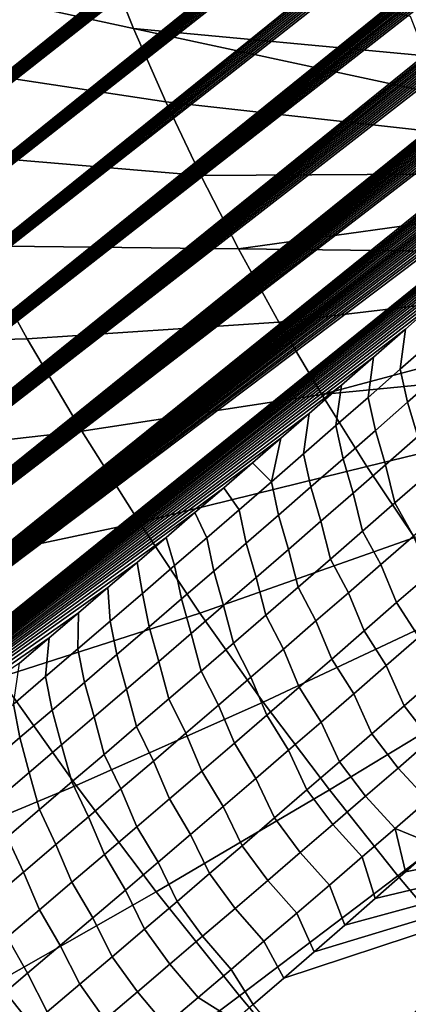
# Model space of a CAD drawing. Header units: metres. Extents: x -82 to 82, y -314 to 27.
# Tile 50 of 256: x -71.94 to -70.41, y -47.31 to -43.43. Entities that reach past the tile are written whole.
import ezdxf

# ---------------------------------------------------------------- set-up
doc = ezdxf.new("R2010")
doc.units = ezdxf.units.M
doc.layers.add('solid_K_24_41_04_000C07', color=7, linetype='CONTINUOUS')

msp = doc.modelspace()

# ---------------------------------------------------------------- linework, layer by layer
at = {"layer": 'solid_K_24_41_04_000C07'}
for points in [[(-75.893143, -43.290119, 51.243206), (-55.109657, -27.195808, 33.584663), (-55.16592, -27.310753, 33.613297), (-75.632614, -43.815784, 50.846485)], [(-75.632614, -43.815784, 50.846485), (-55.16592, -27.310753, 33.613297), (-55.224144, -27.427517, 33.643147)], [(-75.632614, -43.815784, 50.846485), (-55.224144, -27.427517, 33.643147), (-55.284382, -27.546135, 33.674252)], [(-75.632614, -43.815784, 50.846485), (-55.284382, -27.546135, 33.674252), (-55.346745, -27.666685, 33.706699)], [(-75.632614, -43.815784, 50.846485), (-55.346745, -27.666685, 33.706699), (-55.411343, -27.789242, 33.740585)], [(-75.632614, -43.815784, 50.846485), (-55.411343, -27.789242, 33.740585), (-55.478294, -27.913883, 33.776005), (-75.503113, -44.072865, 50.635338)], [(-75.503113, -44.072865, 50.635338), (-55.478294, -27.913883, 33.776005), (-55.547565, -28.040583, 33.81292)], [(-75.503113, -44.072865, 50.635338), (-55.547565, -28.040583, 33.81292), (-55.618996, -28.16922, 33.851189)], [(-75.503113, -44.072865, 50.635338), (-55.618996, -28.16922, 33.851189), (-55.692703, -28.299877, 33.890903)], [(-75.503113, -44.072865, 50.635338), (-55.692703, -28.299877, 33.890903), (-55.768814, -28.432638, 33.932178)], [(-75.503113, -44.072865, 50.635338), (-55.768814, -28.432638, 33.932178), (-55.847458, -28.567589, 33.975117), (-75.374222, -44.325943, 50.415726)], [(-75.374222, -44.325943, 50.415726), (-55.847458, -28.567589, 33.975117), (-55.928753, -28.704811, 34.019817)], [(-75.374222, -44.325943, 50.415726), (-55.928753, -28.704811, 34.019817), (-56.012508, -28.844164, 34.066105)], [(-75.374222, -44.325943, 50.415726), (-56.012508, -28.844164, 34.066105), (-56.098701, -28.985628, 34.113956)], [(-75.374222, -44.325943, 50.415726), (-56.098701, -28.985628, 34.113956), (-56.187477, -29.129301, 34.163494)], [(-75.374222, -44.325943, 50.415726), (-56.187477, -29.129301, 34.163494), (-56.278973, -29.275278, 34.214832), (-75.245842, -44.574982, 50.187469)], [(-75.245842, -44.574982, 50.187469), (-56.278973, -29.275278, 34.214832), (-56.373337, -29.423656, 34.268101)], [(-75.245842, -44.574982, 50.187469), (-56.373337, -29.423656, 34.268101), (-56.470627, -29.574472, 34.323338)], [(-75.245842, -44.574982, 50.187469), (-56.470627, -29.574472, 34.323338), (-56.570572, -29.727537, 34.380306)], [(-75.245842, -44.574982, 50.187469), (-56.570572, -29.727537, 34.380306), (-56.638729, -29.830862, 34.419289)], [(-75.245842, -44.574982, 50.187469), (-56.638729, -29.830862, 34.419289), (-56.70816, -29.935249, 34.459122), (-75.118034, -44.81987, 49.950577)], [(-75.118034, -44.81987, 49.950577), (-56.70816, -29.935249, 34.459122), (-56.778919, -30.04073, 34.499844)], [(-75.118034, -44.81987, 49.950577), (-56.778919, -30.04073, 34.499844), (-56.851051, -30.147335, 34.541504)], [(-75.118034, -44.81987, 49.950577), (-56.851051, -30.147335, 34.541504), (-56.924603, -30.2551, 34.584133)], [(-75.118034, -44.81987, 49.950577), (-56.924603, -30.2551, 34.584133), (-56.999622, -30.364054, 34.627781)], [(-75.118034, -44.81987, 49.950577), (-56.999622, -30.364054, 34.627781), (-57.07605, -30.474155, 34.672386)], [(-75.118034, -44.81987, 49.950577), (-57.07605, -30.474155, 34.672386), (-57.153763, -30.58532, 34.717842)], [(-75.118034, -44.81987, 49.950577), (-57.153763, -30.58532, 34.717842), (-57.232819, -30.697586, 34.764194)], [(-75.118034, -44.81987, 49.950577), (-57.232819, -30.697586, 34.764194), (-57.313271, -30.810986, 34.811497), (-74.990837, -45.060482, 49.705032)], [(-74.990837, -45.060482, 49.705032), (-57.313271, -30.810986, 34.811497), (-57.395172, -30.925554, 34.859791)], [(-74.990837, -45.060482, 49.705032), (-57.395172, -30.925554, 34.859791), (-57.47858, -31.041328, 34.909126)], [(-74.990837, -45.060482, 49.705032), (-57.47858, -31.041328, 34.909126), (-57.563549, -31.158344, 34.959557)], [(-74.990837, -45.060482, 49.705032), (-57.563549, -31.158344, 34.959557), (-57.650135, -31.276636, 35.011124)], [(-74.990837, -45.060482, 49.705032), (-57.650135, -31.276636, 35.011124), (-57.738358, -31.396215, 35.06385)], [(-74.990837, -45.060482, 49.705032), (-57.738358, -31.396215, 35.06385), (-57.828033, -31.516966, 35.117569)], [(-74.990837, -45.060482, 49.705032), (-57.828033, -31.516966, 35.117569), (-57.919174, -31.638889, 35.172283), (-74.864143, -45.296734, 49.450634)], [(-74.864143, -45.296734, 49.450634), (-57.919174, -31.638889, 35.172283), (-58.011841, -31.762028, 35.22805)], [(-74.864143, -45.296734, 49.450634), (-58.011841, -31.762028, 35.22805), (-58.106098, -31.886419, 35.284935)], [(-74.864143, -45.296734, 49.450634), (-58.106098, -31.886419, 35.284935), (-58.202007, -32.0121, 35.342987)], [(-74.864143, -45.296734, 49.450634), (-58.202007, -32.0121, 35.342987), (-58.299637, -32.139111, 35.402267)], [(-74.864143, -45.296734, 49.450634), (-58.299637, -32.139111, 35.402267), (-58.399044, -32.267494, 35.462833)], [(-74.864143, -45.296734, 49.450634), (-58.399044, -32.267494, 35.462833), (-58.50029, -32.397282, 35.524742), (-74.738106, -45.528488, 49.187496)], [(-74.738106, -45.528488, 49.187496), (-58.50029, -32.397282, 35.524742), (-58.603256, -32.528404, 35.587872)], [(-74.738106, -45.528488, 49.187496), (-58.603256, -32.528404, 35.587872), (-58.707821, -32.660782, 35.652119)], [(-74.738106, -45.528488, 49.187496), (-58.707821, -32.660782, 35.652119), (-58.81406, -32.794456, 35.717545)], [(-74.738106, -45.528488, 49.187496), (-58.81406, -32.794456, 35.717545), (-58.922039, -32.929474, 35.784222)], [(-74.738106, -45.528488, 49.187496), (-58.922039, -32.929474, 35.784222), (-59.031841, -33.06588, 35.852215)], [(-74.738106, -45.528488, 49.187496), (-59.031841, -33.06588, 35.852215), (-59.143532, -33.203712, 35.921597)], [(-74.738106, -45.528488, 49.187496), (-59.143532, -33.203712, 35.921597), (-59.257183, -33.343018, 35.992435), (-74.612633, -45.755608, 48.915447)], [(-74.612633, -45.755608, 48.915447), (-59.257183, -33.343018, 35.992435), (-59.343754, -33.448486, 36.046558)], [(-74.612633, -45.755608, 48.915447), (-59.343754, -33.448486, 36.046558), (-59.431499, -33.554829, 36.101566)], [(-74.612633, -45.755608, 48.915447), (-59.431499, -33.554829, 36.101566), (-59.520309, -33.661976, 36.157356)], [(-74.612633, -45.755608, 48.915447), (-59.520309, -33.661976, 36.157356), (-59.610115, -33.769886, 36.213856)], [(-74.612633, -45.755608, 48.915447), (-59.610115, -33.769886, 36.213856), (-59.700947, -33.878578, 36.271103)], [(-74.612633, -45.755608, 48.915447), (-59.700947, -33.878578, 36.271103), (-59.792847, -33.988075, 36.329128)], [(-74.612633, -45.755608, 48.915447), (-59.792847, -33.988075, 36.329128), (-59.885849, -34.0984, 36.387974)], [(-74.612633, -45.755608, 48.915447), (-59.885849, -34.0984, 36.387974), (-59.979988, -34.209564, 36.447666)], [(-74.612633, -45.755608, 48.915447), (-59.979988, -34.209564, 36.447666), (-60.075298, -34.321594, 36.508244)], [(-74.612633, -45.755608, 48.915447), (-60.075298, -34.321594, 36.508244), (-60.171818, -34.434509, 36.569744), (-74.487724, -45.977966, 48.634403)], [(-74.487724, -45.977966, 48.634403), (-60.171818, -34.434509, 36.569744), (-60.269581, -34.548328, 36.632198)], [(-74.487724, -45.977966, 48.634403), (-60.269581, -34.548328, 36.632198), (-60.368626, -34.663071, 36.695644)], [(-74.487724, -45.977966, 48.634403), (-60.368626, -34.663071, 36.695644), (-60.468983, -34.778759, 36.760113)], [(-74.487724, -45.977966, 48.634403), (-60.468983, -34.778759, 36.760113), (-60.570595, -34.895359, 36.82555)], [(-74.487724, -45.977966, 48.634403), (-60.570595, -34.895359, 36.82555), (-60.673309, -35.012787, 36.8918)], [(-74.487724, -45.977966, 48.634403), (-60.673309, -35.012787, 36.8918), (-60.777168, -35.131069, 36.958904)], [(-74.487724, -45.977966, 48.634403), (-60.777168, -35.131069, 36.958904), (-60.88221, -35.250217, 37.026909)], [(-74.487724, -45.977966, 48.634403), (-60.88221, -35.250217, 37.026909), (-60.98848, -35.370262, 37.095852)], [(-74.487724, -45.977966, 48.634403), (-60.98848, -35.370262, 37.095852), (-61.096012, -35.491222, 37.165775), (-74.363487, -46.195412, 48.344429)], [(-74.363487, -46.195412, 48.344429), (-61.096012, -35.491222, 37.165775), (-61.204861, -35.613121, 37.236725)], [(-74.363487, -46.195412, 48.344429), (-61.204861, -35.613121, 37.236725), (-61.315056, -35.735977, 37.308743)], [(-74.363487, -46.195412, 48.344429), (-61.315056, -35.735977, 37.308743), (-61.426647, -35.859821, 37.38187)], [(-74.363487, -46.195412, 48.344429), (-61.426647, -35.859821, 37.38187), (-61.539677, -35.984669, 37.45615)], [(-74.363487, -46.195412, 48.344429), (-61.539677, -35.984669, 37.45615), (-61.654182, -36.110546, 37.531631)], [(-74.363487, -46.195412, 48.344429), (-61.654182, -36.110546, 37.531631), (-61.770153, -36.237446, 37.608295)], [(-74.363487, -46.195412, 48.344429), (-61.770153, -36.237446, 37.608295), (-61.887375, -36.365261, 37.685925)], [(-74.363487, -46.195412, 48.344429), (-61.887375, -36.365261, 37.685925), (-62.005867, -36.493999, 37.764538)], [(-74.363487, -46.195412, 48.344429), (-62.005867, -36.493999, 37.764538), (-62.125679, -36.623688, 37.844193), (-74.239784, -46.407772, 48.04528)], [(-74.239784, -46.407772, 48.04528), (-62.125679, -36.623688, 37.844193), (-62.222515, -36.728134, 37.908695)], [(-74.239784, -46.407772, 48.04528), (-62.222515, -36.728134, 37.908695), (-62.320248, -36.833218, 37.973923)], [(-74.239784, -46.407772, 48.04528), (-62.320248, -36.833218, 37.973923), (-62.418911, -36.938946, 38.039902)], [(-74.239784, -46.407772, 48.04528), (-62.418911, -36.938946, 38.039902), (-62.518524, -37.045334, 38.106663)], [(-74.239784, -46.407772, 48.04528), (-62.518524, -37.045334, 38.106663), (-62.619114, -37.152393, 38.174225)], [(-74.239784, -46.407772, 48.04528), (-62.619114, -37.152393, 38.174225), (-62.720707, -37.260139, 38.242622)], [(-74.239784, -46.407772, 48.04528), (-62.720707, -37.260139, 38.242622), (-62.82333, -37.36858, 38.311882)], [(-74.239784, -46.407772, 48.04528), (-62.82333, -37.36858, 38.311882), (-62.927006, -37.47773, 38.382027)], [(-74.239784, -46.407772, 48.04528), (-62.927006, -37.47773, 38.382027), (-63.031757, -37.587605, 38.453087)], [(-74.239784, -46.407772, 48.04528), (-63.031757, -37.587605, 38.453087), (-63.137592, -37.698204, 38.525066)], [(-74.239784, -46.407772, 48.04528), (-63.137592, -37.698204, 38.525066), (-63.244347, -37.809448, 38.59779)], [(-74.239784, -46.407772, 48.04528), (-63.244347, -37.809448, 38.59779), (-63.35199, -37.921329, 38.671234), (-74.116737, -46.614918, 47.737038)], [(-74.116737, -46.614918, 47.737038), (-63.35199, -37.921329, 38.671234), (-63.460556, -38.033863, 38.745426)], [(-74.116737, -46.614918, 47.737038), (-63.460556, -38.033863, 38.745426), (-63.57008, -38.147057, 38.820408)], [(-74.116737, -46.614918, 47.737038), (-63.57008, -38.147057, 38.820408), (-63.680592, -38.260933, 38.896214)], [(-74.116737, -46.614918, 47.737038), (-63.680592, -38.260933, 38.896214), (-63.792126, -38.375504, 38.972878)], [(-74.116737, -46.614918, 47.737038), (-63.792126, -38.375504, 38.972878), (-63.904709, -38.490784, 39.050434)], [(-74.116737, -46.614918, 47.737038), (-63.904709, -38.490784, 39.050434), (-64.018372, -38.606789, 39.128918)], [(-74.116737, -46.614918, 47.737038), (-64.018372, -38.606789, 39.128918), (-64.133156, -38.723534, 39.208363)], [(-74.116737, -46.614918, 47.737038), (-64.133156, -38.723534, 39.208363), (-64.249077, -38.84103, 39.288807)], [(-74.116737, -46.614918, 47.737038), (-64.249077, -38.84103, 39.288807), (-64.36618, -38.959301, 39.370285)], [(-74.116737, -46.614918, 47.737038), (-64.36618, -38.959301, 39.370285), (-64.484489, -39.078354, 39.452835)], [(-74.116737, -46.614918, 47.737038), (-64.484489, -39.078354, 39.452835), (-64.604042, -39.198208, 39.536484)], [(-74.116737, -46.614918, 47.737038), (-64.604042, -39.198208, 39.536484), (-64.724846, -39.318871, 39.621262)], [(-74.116737, -46.614918, 47.737038), (-64.724846, -39.318871, 39.621262), (-64.84671, -39.440258, 39.706932), (-73.994331, -46.816647, 47.419617)], [(-73.994331, -46.816647, 47.419617), (-64.84671, -39.440258, 39.706932), (-64.949028, -39.54195, 39.778976)], [(-73.994331, -46.816647, 47.419617), (-64.949028, -39.54195, 39.778976), (-65.052078, -39.644142, 39.851639)], [(-73.994331, -46.816647, 47.419617), (-65.052078, -39.644142, 39.851639), (-65.155869, -39.746838, 39.924942)], [(-73.994331, -46.816647, 47.419617), (-65.155869, -39.746838, 39.924942), (-65.260429, -39.850052, 39.998913)], [(-73.994331, -46.816647, 47.419617), (-65.260429, -39.850052, 39.998913), (-65.365784, -39.953793, 40.073582)], [(-73.994331, -46.816647, 47.419617), (-65.365784, -39.953793, 40.073582), (-65.471954, -40.058064, 40.148968)], [(-73.994331, -46.816647, 47.419617), (-65.471954, -40.058064, 40.148968), (-65.578949, -40.16288, 40.225098)], [(-73.994331, -46.816647, 47.419617), (-65.578949, -40.16288, 40.225098), (-65.686806, -40.268246, 40.302002)], [(-73.994331, -46.816647, 47.419617), (-65.686806, -40.268246, 40.302002), (-65.795547, -40.374176, 40.379707)], [(-73.994331, -46.816647, 47.419617), (-65.795547, -40.374176, 40.379707), (-65.905182, -40.480675, 40.458233)], [(-73.994331, -46.816647, 47.419617), (-65.905182, -40.480675, 40.458233), (-66.015739, -40.587757, 40.537609)], [(-73.994331, -46.816647, 47.419617), (-66.015739, -40.587757, 40.537609), (-66.127235, -40.695427, 40.617859)], [(-73.994331, -46.816647, 47.419617), (-66.127235, -40.695427, 40.617859), (-66.2397, -40.803692, 40.699013)], [(-73.994331, -46.816647, 47.419617), (-66.2397, -40.803692, 40.699013), (-66.353157, -40.912567, 40.781094)], [(-73.994331, -46.816647, 47.419617), (-66.353157, -40.912567, 40.781094), (-66.467621, -41.02206, 40.864128)], [(-73.994331, -46.816647, 47.419617), (-66.467621, -41.02206, 40.864128), (-66.583046, -41.132153, 40.948063), (-73.872467, -47.012726, 47.092838)], [(-73.872467, -47.012726, 47.092838), (-66.583046, -41.132153, 40.948063), (-66.699242, -41.242767, 41.032684)], [(-73.872467, -47.012726, 47.092838), (-66.699242, -41.242767, 41.032684), (-66.816223, -41.353909, 41.118004)], [(-73.872467, -47.012726, 47.092838), (-66.816223, -41.353909, 41.118004), (-66.934029, -41.465591, 41.204056)], [(-73.872467, -47.012726, 47.092838), (-66.934029, -41.465591, 41.204056), (-67.052673, -41.577827, 41.290886)], [(-73.872467, -47.012726, 47.092838), (-67.052673, -41.577827, 41.290886), (-67.172211, -41.690628, 41.378525)], [(-73.872467, -47.012726, 47.092838), (-67.172211, -41.690628, 41.378525), (-67.292648, -41.804012, 41.46701)], [(-73.872467, -47.012726, 47.092838), (-67.292648, -41.804012, 41.46701), (-67.41404, -41.917992, 41.556377)], [(-73.872467, -47.012726, 47.092838), (-67.41404, -41.917992, 41.556377), (-67.5364, -42.032574, 41.646667)], [(-73.872467, -47.012726, 47.092838), (-67.5364, -42.032574, 41.646667), (-67.642075, -42.131279, 41.724819)], [(-73.872467, -47.012726, 47.092838), (-67.642075, -42.131279, 41.724819), (-67.748512, -42.23045, 41.803699)], [(-73.872467, -47.012726, 47.092838), (-67.748512, -42.23045, 41.803699), (-67.855721, -42.330093, 41.883331)], [(-73.872467, -47.012726, 47.092838), (-67.855721, -42.330093, 41.883331), (-67.96373, -42.430214, 41.963737)], [(-73.872467, -47.012726, 47.092838), (-67.96373, -42.430214, 41.963737), (-68.072556, -42.530823, 42.044937)], [(-73.872467, -47.012726, 47.092838), (-68.072556, -42.530823, 42.044937), (-68.182213, -42.631931, 42.126961)], [(-73.872467, -47.012726, 47.092838), (-68.182213, -42.631931, 42.126961), (-68.292725, -42.733543, 42.209827)], [(-73.872467, -47.012726, 47.092838), (-68.292725, -42.733543, 42.209827), (-68.404114, -42.83567, 42.29356)], [(-73.872467, -47.012726, 47.092838), (-68.404114, -42.83567, 42.29356), (-68.516396, -42.938316, 42.378185)], [(-72.788033, -42.852287, 63.818157), (-72.6409, -43.219757, 63.641788), (-71.49527, -43.467312, 65.22702), (-71.61097, -43.178352, 65.365715)], [(-73.872467, -47.012726, 47.092838), (-68.516396, -42.938316, 42.378185), (-68.629585, -43.041504, 42.463715)], [(-73.872467, -47.012726, 47.092838), (-68.629585, -43.041504, 42.463715), (-68.743645, -43.14529, 42.550037)], [(-73.872467, -47.012726, 47.092838), (-68.743645, -43.14529, 42.550037), (-68.858559, -43.249672, 42.637131), (-73.751282, -47.203018, 46.756817)], [(-70.404938, -43.420395, 66.884735), (-71.61097, -43.178352, 65.365715), (-71.49527, -43.467312, 65.22702), (-70.3451, -43.57473, 66.808525)], [(-72.6409, -43.219757, 63.641788), (-72.479485, -43.588066, 63.480274), (-71.36834, -43.756931, 65.100014), (-71.49527, -43.467312, 65.22702)], [(-73.751282, -47.203018, 46.756817), (-68.858559, -43.249672, 42.637131), (-68.974312, -43.354626, 42.724995)], [(-73.751282, -47.203018, 46.756817), (-68.974312, -43.354626, 42.724995), (-69.090897, -43.460133, 42.813633)], [(-73.751282, -47.203018, 46.756817), (-69.090897, -43.460133, 42.813633), (-69.20829, -43.56617, 42.903046)], [(-70.212135, -43.884346, 66.669762), (-70.280807, -43.729443, 66.736839), (-71.49527, -43.467312, 65.22702), (-71.36834, -43.756931, 65.100014)], [(-70.280807, -43.729443, 66.736839), (-70.3451, -43.57473, 66.808525), (-71.49527, -43.467312, 65.22702)], [(-73.751282, -47.203018, 46.756817), (-69.20829, -43.56617, 42.903046), (-69.3265, -43.672718, 42.993237)], [(-72.479485, -43.588066, 63.480274), (-72.304153, -43.956371, 63.333988), (-71.230469, -44.046551, 64.984985), (-71.36834, -43.756931, 65.100014)], [(-73.751282, -47.203018, 46.756817), (-69.3265, -43.672718, 42.993237), (-69.445503, -43.779747, 43.084206)], [(-70.139175, -44.039249, 66.607384), (-70.212135, -43.884346, 66.669762), (-71.36834, -43.756931, 65.100014), (-71.230469, -44.046551, 64.984985)], [(-73.751282, -47.203018, 46.756817), (-69.445503, -43.779747, 43.084206), (-69.565285, -43.887245, 43.175949)], [(-73.751282, -47.203018, 46.756817), (-69.565285, -43.887245, 43.175949), (-69.685837, -43.995186, 43.268475)], [(-72.304153, -43.956371, 63.333988), (-72.115311, -44.323841, 63.203255), (-71.08197, -44.335514, 64.882179), (-71.230469, -44.046551, 64.984985)], [(-73.751282, -47.203018, 46.756817), (-69.685837, -43.995186, 43.268475), (-69.807144, -44.103542, 43.361786)], [(-70.139175, -44.039249, 66.607384), (-71.230469, -44.046551, 64.984985), (-71.08197, -44.335514, 64.882179), (-70.062012, -44.193962, 66.549774)], [(-73.751282, -47.203018, 46.756817), (-69.807144, -44.103542, 43.361786), (-69.929207, -44.212303, 43.455875)], [(-73.751282, -47.203018, 46.756817), (-69.929207, -44.212303, 43.455875), (-70.051994, -44.321438, 43.550755)], [(-69.980743, -44.348297, 66.497009), (-70.062012, -44.193962, 66.549774), (-71.08197, -44.335514, 64.882179)], [(-73.091698, -44.270782, 61.491364), (-72.846931, -44.714169, 61.352116), (-71.913368, -44.689648, 63.088371), (-72.115311, -44.323841, 63.203255)], [(-73.751282, -47.203018, 46.756817), (-70.051994, -44.321438, 43.550755), (-70.175514, -44.430931, 43.646416)], [(-72.115311, -44.323841, 63.203255), (-71.913368, -44.689648, 63.088371), (-70.92318, -44.623165, 64.79184), (-71.08197, -44.335514, 64.882179)], [(-69.895462, -44.502071, 66.449142), (-69.980743, -44.348297, 66.497009), (-71.08197, -44.335514, 64.882179), (-70.92318, -44.623165, 64.79184)], [(-73.751282, -47.203018, 46.756817), (-70.175514, -44.430931, 43.646416), (-70.299736, -44.540756, 43.742867)], [(-69.895462, -44.502071, 66.449142), (-70.92318, -44.623165, 64.79184), (-70.754448, -44.908855, 64.714172), (-69.806274, -44.65509, 66.40625)], [(-73.751282, -47.203018, 46.756817), (-70.299736, -44.540756, 43.742867), (-70.42466, -44.650894, 43.840111)], [(-70.445374, -44.808735, 43.750732), (-70.42466, -44.650894, 43.840111), (-70.299736, -44.540756, 43.742867), (-70.318665, -44.697258, 43.652142)], [(-73.751282, -47.203018, 46.756817), (-70.42466, -44.650894, 43.840111), (-70.550278, -44.761322, 43.938141)], [(-71.913368, -44.689648, 63.088371), (-71.698799, -45.052956, 62.989601), (-70.754448, -44.908855, 64.714172), (-70.92318, -44.623165, 64.79184)], [(-70.572113, -44.919971, 43.849575), (-70.550278, -44.761322, 43.938141), (-70.42466, -44.650894, 43.840111), (-70.445374, -44.808735, 43.750732)], [(-72.846931, -44.714169, 61.352116), (-72.586853, -45.154533, 61.232399), (-71.698799, -45.052956, 62.989601), (-71.913368, -44.689648, 63.088371)], [(-69.713287, -44.807171, 66.368362), (-69.806274, -44.65509, 66.40625), (-70.754448, -44.908855, 64.714172)], [(-70.445374, -44.808735, 43.750732), (-70.318665, -44.697258, 43.652142), (-70.289192, -44.827221, 43.540379), (-70.416214, -44.938862, 43.639076)], [(-73.751282, -47.203018, 46.756817), (-70.550278, -44.761322, 43.938141), (-70.676559, -44.872021, 44.036968)], [(-70.698875, -45.030956, 43.948662), (-70.676559, -44.872021, 44.036968), (-70.550278, -44.761322, 43.938141), (-70.572113, -44.919971, 43.849575)], [(-69.616623, -44.958126, 66.335548), (-69.713287, -44.807171, 66.368362), (-70.754448, -44.908855, 64.714172), (-70.576164, -45.191933, 64.649345)], [(-70.572113, -44.919971, 43.849575), (-70.445374, -44.808735, 43.750732), (-70.416214, -44.938862, 43.639076), (-70.543259, -45.050255, 43.738022)], [(-70.416214, -44.938862, 43.639076), (-70.289192, -44.827221, 43.540379), (-70.248596, -44.9617, 43.43782), (-70.375923, -45.073505, 43.536613)], [(-73.751282, -47.203018, 46.756817), (-70.676559, -44.872021, 44.036968), (-70.803513, -44.982964, 44.136589)], [(-70.825668, -45.141697, 44.047997), (-70.803513, -44.982964, 44.136589), (-70.676559, -44.872021, 44.036968), (-70.698875, -45.030956, 43.948662)], [(-71.698799, -45.052956, 62.989601), (-71.472084, -45.412945, 62.907166), (-70.576164, -45.191933, 64.649345), (-70.754448, -44.908855, 64.714172)], [(-70.698875, -45.030956, 43.948662), (-70.572113, -44.919971, 43.849575), (-70.543259, -45.050255, 43.738022), (-70.670326, -45.161404, 43.837223)], [(-69.516388, -45.107773, 66.307831), (-69.616623, -44.958126, 66.335548), (-70.576164, -45.191933, 64.649345), (-70.388741, -45.471764, 64.597519)], [(-70.543259, -45.050255, 43.738022), (-70.416214, -44.938862, 43.639076), (-70.375923, -45.073505, 43.536613), (-70.503273, -45.185066, 43.635662)], [(-73.751282, -47.203018, 46.756817), (-70.803513, -44.982964, 44.136589), (-70.915131, -45.080227, 44.224411)], [(-70.952484, -45.252193, 44.147579), (-70.915131, -45.080227, 44.224411), (-70.803513, -44.982964, 44.136589), (-70.825668, -45.141697, 44.047997)], [(-70.825668, -45.141697, 44.047997), (-70.698875, -45.030956, 43.948662), (-70.670326, -45.161404, 43.837223), (-70.797417, -45.272305, 43.936668)], [(-73.751282, -47.203018, 46.756817), (-70.915131, -45.080227, 44.224411), (-71.027245, -45.177662, 44.31284)], [(-72.586853, -45.154533, 61.232399), (-72.31205, -45.590878, 61.132477), (-71.472084, -45.412945, 62.907166), (-71.698799, -45.052956, 62.989601)], [(-70.952484, -45.252193, 44.147579), (-71.027245, -45.177662, 44.31284), (-70.915131, -45.080227, 44.224411)], [(-70.670326, -45.161404, 43.837223), (-70.543259, -45.050255, 43.738022), (-70.503273, -45.185066, 43.635662), (-70.630638, -45.296379, 43.734962)], [(-70.375923, -45.073505, 43.536613), (-70.339027, -45.224152, 43.455139), (-70.466103, -45.335354, 43.553864), (-70.503273, -45.185066, 43.635662)], [(-70.952484, -45.252193, 44.147579), (-70.825668, -45.141697, 44.047997), (-70.797417, -45.272305, 43.936668), (-70.92453, -45.382961, 44.036366)], [(-73.751282, -47.203018, 46.756817), (-71.027245, -45.177662, 44.31284), (-71.139893, -45.275349, 44.401878)], [(-71.472084, -45.412945, 62.907166), (-71.233734, -45.768803, 62.841251), (-70.388741, -45.471764, 64.597519), (-70.576164, -45.191933, 64.649345)], [(-70.952484, -45.252193, 44.147579), (-71.079323, -45.362442, 44.24741), (-71.139893, -45.275349, 44.401878), (-71.027245, -45.177662, 44.31284)], [(-70.797417, -45.272305, 43.936668), (-70.670326, -45.161404, 43.837223), (-70.630638, -45.296379, 43.734962), (-70.758026, -45.407448, 43.834515)], [(-70.503273, -45.185066, 43.635662), (-70.466103, -45.335354, 43.553864), (-70.593193, -45.446312, 43.652843), (-70.630638, -45.296379, 43.734962)], [(-70.466103, -45.335354, 43.553864), (-70.339027, -45.224152, 43.455139), (-70.26548, -45.354214, 43.364014), (-70.393326, -45.466034, 43.463169)], [(-71.079323, -45.362442, 44.24741), (-70.952484, -45.252193, 44.147579), (-70.92453, -45.382961, 44.036366), (-71.051666, -45.493374, 44.136314)], [(-70.92453, -45.382961, 44.036366), (-70.797417, -45.272305, 43.936668), (-70.758026, -45.407448, 43.834515), (-70.885437, -45.518269, 43.934319)], [(-73.751282, -47.203018, 46.756817), (-71.139893, -45.275349, 44.401878), (-71.25309, -45.373295, 44.49152)], [(-71.079323, -45.362442, 44.24741), (-71.206184, -45.472443, 44.347485), (-71.25309, -45.373295, 44.49152), (-71.139893, -45.275349, 44.401878)], [(-70.630638, -45.296379, 43.734962), (-70.593193, -45.446312, 43.652843), (-70.720306, -45.55703, 43.752071), (-70.758026, -45.407448, 43.834515)], [(-70.593193, -45.446312, 43.652843), (-70.466103, -45.335354, 43.553864), (-70.393326, -45.466034, 43.463169), (-70.521179, -45.577606, 43.56258)], [(-73.751282, -47.203018, 46.756817), (-71.25309, -45.373295, 44.49152), (-71.366829, -45.4715, 44.581764)], [(-71.206184, -45.472443, 44.347485), (-71.333076, -45.582199, 44.447807), (-71.366829, -45.4715, 44.581764), (-71.25309, -45.373295, 44.49152)], [(-71.206184, -45.472443, 44.347485), (-71.079323, -45.362442, 44.24741), (-71.051666, -45.493374, 44.136314), (-71.178825, -45.603539, 44.236507)], [(-71.051666, -45.493374, 44.136314), (-70.92453, -45.382961, 44.036366), (-70.885437, -45.518269, 43.934319), (-71.012863, -45.628845, 44.034374)], [(-72.31205, -45.590878, 61.132477), (-72.023148, -46.022205, 61.052586), (-71.233734, -45.768803, 62.841251), (-71.472084, -45.412945, 62.907166)], [(-70.758026, -45.407448, 43.834515), (-70.720306, -45.55703, 43.752071), (-70.847435, -45.6675, 43.851555), (-70.885437, -45.518269, 43.934319)], [(-70.720306, -45.55703, 43.752071), (-70.593193, -45.446312, 43.652843), (-70.521179, -45.577606, 43.56258), (-70.649048, -45.688931, 43.662251)], [(-70.393326, -45.466034, 43.463169), (-70.33165, -45.616528, 43.400131), (-70.459381, -45.727905, 43.499325), (-70.521179, -45.577606, 43.56258)], [(-73.751282, -47.203018, 46.756817), (-71.366829, -45.4715, 44.581764), (-71.48111, -45.569973, 44.672615)], [(-71.333076, -45.582199, 44.447807), (-71.459984, -45.691711, 44.548378), (-71.48111, -45.569973, 44.672615), (-71.366829, -45.4715, 44.581764)], [(-71.333076, -45.582199, 44.447807), (-71.206184, -45.472443, 44.347485), (-71.178825, -45.603539, 44.236507), (-71.306, -45.713455, 44.336952)], [(-71.233734, -45.768803, 62.841251), (-70.984283, -46.11972, 62.792011), (-70.192589, -45.747707, 64.5588), (-70.388741, -45.471764, 64.597519)], [(-71.178825, -45.603539, 44.236507), (-71.051666, -45.493374, 44.136314), (-71.012863, -45.628845, 44.034374), (-71.140305, -45.739178, 44.134682)], [(-70.885437, -45.518269, 43.934319), (-70.847435, -45.6675, 43.851555), (-70.974579, -45.777725, 43.951286), (-71.012863, -45.628845, 44.034374)], [(-73.751282, -47.203018, 46.756817), (-71.48111, -45.569973, 44.672615), (-71.595932, -45.668705, 44.764072)], [(-71.459984, -45.691711, 44.548378), (-71.586906, -45.800976, 44.649189), (-71.595932, -45.668705, 44.764072), (-71.48111, -45.569973, 44.672615)], [(-71.459984, -45.691711, 44.548378), (-71.333076, -45.582199, 44.447807), (-71.306, -45.713455, 44.336952), (-71.433197, -45.823128, 44.437641)], [(-70.847435, -45.6675, 43.851555), (-70.720306, -45.55703, 43.752071), (-70.649048, -45.688931, 43.662251), (-70.776932, -45.800011, 43.762177)], [(-70.521179, -45.577606, 43.56258), (-70.459381, -45.727905, 43.499325), (-70.58712, -45.839039, 43.598778), (-70.649048, -45.688931, 43.662251)], [(-71.306, -45.713455, 44.336952), (-71.178825, -45.603539, 44.236507), (-71.140305, -45.739178, 44.134682), (-71.267769, -45.849262, 44.235237)], [(-70.459381, -45.727905, 43.499325), (-70.33165, -45.616528, 43.400131), (-70.243469, -45.752422, 43.335659), (-70.371765, -45.864262, 43.435143)], [(-71.012863, -45.628845, 44.034374), (-70.974579, -45.777725, 43.951286), (-71.101738, -45.887711, 44.05127), (-71.140305, -45.739178, 44.134682)], [(-73.751282, -47.203018, 46.756817), (-71.595932, -45.668705, 44.764072), (-71.711304, -45.767696, 44.856136)], [(-71.71386, -45.909996, 44.750248), (-71.711304, -45.767696, 44.856136), (-71.595932, -45.668705, 44.764072), (-71.586906, -45.800976, 44.649189)], [(-71.586906, -45.800976, 44.649189), (-71.459984, -45.691711, 44.548378), (-71.433197, -45.823128, 44.437641), (-71.56041, -45.932556, 44.538578)], [(-70.974579, -45.777725, 43.951286), (-70.847435, -45.6675, 43.851555), (-70.776932, -45.800011, 43.762177), (-70.904831, -45.910843, 43.862358)], [(-70.649048, -45.688931, 43.662251), (-70.58712, -45.839039, 43.598778), (-70.714874, -45.949928, 43.69849), (-70.776932, -45.800011, 43.762177)], [(-71.433197, -45.823128, 44.437641), (-71.306, -45.713455, 44.336952), (-71.267769, -45.849262, 44.235237), (-71.395248, -45.959099, 44.336044)], [(-71.140305, -45.739178, 44.134682), (-71.101738, -45.887711, 44.05127), (-71.228912, -45.997448, 44.151505), (-71.267769, -45.849262, 44.235237)], [(-70.58712, -45.839039, 43.598778), (-70.459381, -45.727905, 43.499325), (-70.371765, -45.864262, 43.435143), (-70.500076, -45.975853, 43.534889)], [(-73.751282, -47.203018, 46.756817), (-71.711304, -45.767696, 44.856136), (-71.827217, -45.866955, 44.948807)], [(-72.023148, -46.022205, 61.052586), (-71.720795, -46.447552, 60.992901), (-70.984283, -46.11972, 62.792011), (-71.233734, -45.768803, 62.841251)], [(-71.840828, -46.018768, 44.851547), (-71.827217, -45.866955, 44.948807), (-71.711304, -45.767696, 44.856136), (-71.71386, -45.909996, 44.750248)], [(-71.101738, -45.887711, 44.05127), (-70.974579, -45.777725, 43.951286), (-70.904831, -45.910843, 43.862358), (-71.032738, -46.021431, 43.962795)], [(-70.984283, -46.11972, 62.792011), (-70.724312, -46.464901, 62.759552), (-69.988159, -46.019142, 64.533272), (-70.192589, -45.747707, 64.5588)], [(-71.71386, -45.909996, 44.750248), (-71.586906, -45.800976, 44.649189), (-71.56041, -45.932556, 44.538578), (-71.687637, -46.04174, 44.639763)], [(-70.776932, -45.800011, 43.762177), (-70.714874, -45.949928, 43.69849), (-70.842636, -46.06057, 43.798458), (-70.904831, -45.910843, 43.862358)], [(-71.56041, -45.932556, 44.538578), (-71.433197, -45.823128, 44.437641), (-71.395248, -45.959099, 44.336044), (-71.522743, -46.068695, 44.437099)], [(-71.267769, -45.849262, 44.235237), (-71.228912, -45.997448, 44.151505), (-71.356094, -46.106945, 44.251991), (-71.395248, -45.959099, 44.336044)], [(-70.714874, -45.949928, 43.69849), (-70.58712, -45.839039, 43.598778), (-70.500076, -45.975853, 43.534889), (-70.628395, -46.087196, 43.634899)], [(-73.751282, -47.203018, 46.756817), (-71.827217, -45.866955, 44.948807), (-71.943665, -45.966473, 45.04208)], [(-71.967812, -46.1273, 44.953094), (-71.943665, -45.966473, 45.04208), (-71.827217, -45.866955, 44.948807), (-71.840828, -46.018768, 44.851547)], [(-71.228912, -45.997448, 44.151505), (-71.101738, -45.887711, 44.05127), (-71.032738, -46.021431, 43.962795), (-71.16066, -46.131771, 44.063488)], [(-70.371765, -45.864262, 43.435143), (-70.301491, -46.022636, 43.403519), (-70.429214, -46.133644, 43.50272), (-70.500076, -45.975853, 43.534889)], [(-71.840828, -46.018768, 44.851547), (-71.71386, -45.909996, 44.750248), (-71.687637, -46.04174, 44.639763), (-71.814888, -46.150681, 44.741196)], [(-71.687637, -46.04174, 44.639763), (-71.56041, -45.932556, 44.538578), (-71.522743, -46.068695, 44.437099), (-71.650246, -46.178043, 44.538403)], [(-70.904831, -45.910843, 43.862358), (-70.842636, -46.06057, 43.798458), (-70.970413, -46.170967, 43.898682), (-71.032738, -46.021431, 43.962795)], [(-71.395248, -45.959099, 44.336044), (-71.356094, -46.106945, 44.251991), (-71.483292, -46.216198, 44.352726), (-71.522743, -46.068695, 44.437099)], [(-70.842636, -46.06057, 43.798458), (-70.714874, -45.949928, 43.69849), (-70.628395, -46.087196, 43.634899), (-70.756721, -46.198292, 43.735168)], [(-71.356094, -46.106945, 44.251991), (-71.228912, -45.997448, 44.151505), (-71.16066, -46.131771, 44.063488), (-71.288597, -46.241867, 44.164433)], [(-70.500076, -45.975853, 43.534889), (-70.429214, -46.133644, 43.50272), (-70.556946, -46.244408, 43.60218), (-70.628395, -46.087196, 43.634899)], [(-72.75576, -46.231579, 59.234299), (-72.40097, -46.73069, 59.164265), (-71.720795, -46.447552, 60.992901), (-72.023148, -46.022205, 61.052586)], [(-71.967812, -46.1273, 44.953094), (-71.840828, -46.018768, 44.851547), (-71.814888, -46.150681, 44.741196), (-71.942154, -46.259373, 44.842873)], [(-71.814888, -46.150681, 44.741196), (-71.687637, -46.04174, 44.639763), (-71.650246, -46.178043, 44.538403), (-71.777771, -46.287148, 44.639957)], [(-71.032738, -46.021431, 43.962795), (-70.970413, -46.170967, 43.898682), (-71.09819, -46.28112, 43.999161), (-71.16066, -46.131771, 44.063488)], [(-70.724312, -46.464901, 62.759552), (-70.454399, -46.803566, 62.74395), (-69.775909, -46.285454, 64.521004), (-69.988159, -46.019142, 64.533272)], [(-70.429214, -46.133644, 43.50272), (-70.301491, -46.022636, 43.403519), (-70.197418, -46.156895, 43.364597), (-70.325653, -46.268333, 43.464054)], [(-71.522743, -46.068695, 44.437099), (-71.483292, -46.216198, 44.352726), (-71.610504, -46.325211, 44.453709), (-71.650246, -46.178043, 44.538403)], [(-70.970413, -46.170967, 43.898682), (-70.842636, -46.06057, 43.798458), (-70.756721, -46.198292, 43.735168), (-70.885056, -46.309143, 43.835701)], [(-70.628395, -46.087196, 43.634899), (-70.556946, -46.244408, 43.60218), (-70.684685, -46.354927, 43.7019), (-70.756721, -46.198292, 43.735168)], [(-71.720795, -46.447552, 60.992901), (-71.405685, -46.865944, 60.953556), (-70.724312, -46.464901, 62.759552), (-70.984283, -46.11972, 62.792011)], [(-71.483292, -46.216198, 44.352726), (-71.356094, -46.106945, 44.251991), (-71.288597, -46.241867, 44.164433), (-71.416542, -46.351719, 44.265636)], [(-72.094818, -46.235584, 45.054882), (-71.967812, -46.1273, 44.953094), (-71.942154, -46.259373, 44.842873), (-72.069427, -46.367821, 44.944798)], [(-71.942154, -46.259373, 44.842873), (-71.814888, -46.150681, 44.741196), (-71.777771, -46.287148, 44.639957), (-71.905304, -46.396008, 44.74176)], [(-71.16066, -46.131771, 44.063488), (-71.09819, -46.28112, 43.999161), (-71.225983, -46.391029, 44.099895), (-71.288597, -46.241867, 44.164433)], [(-70.556946, -46.244408, 43.60218), (-70.429214, -46.133644, 43.50272), (-70.325653, -46.268333, 43.464054), (-70.453888, -46.379528, 43.56377)], [(-71.650246, -46.178043, 44.538403), (-71.610504, -46.325211, 44.453709), (-71.737724, -46.433975, 44.554943), (-71.777771, -46.287148, 44.639957)], [(-71.09819, -46.28112, 43.999161), (-70.970413, -46.170967, 43.898682), (-70.885056, -46.309143, 43.835701), (-71.013397, -46.419746, 43.936493)], [(-70.756721, -46.198292, 43.735168), (-70.684685, -46.354927, 43.7019), (-70.812424, -46.465202, 43.80188), (-70.885056, -46.309143, 43.835701)], [(-71.610504, -46.325211, 44.453709), (-71.483292, -46.216198, 44.352726), (-71.416542, -46.351719, 44.265636), (-71.544495, -46.461323, 44.367092)], [(-71.288597, -46.241867, 44.164433), (-71.225983, -46.391029, 44.099895), (-71.353783, -46.500694, 44.20089), (-71.416542, -46.351719, 44.265636)], [(-72.069427, -46.367821, 44.944798), (-71.942154, -46.259373, 44.842873), (-71.905304, -46.396008, 44.74176), (-72.032852, -46.504623, 44.843811)], [(-71.225983, -46.391029, 44.099895), (-71.09819, -46.28112, 43.999161), (-71.013397, -46.419746, 43.936493), (-71.141747, -46.530102, 44.037544)], [(-70.684685, -46.354927, 43.7019), (-70.556946, -46.244408, 43.60218), (-70.453888, -46.379528, 43.56377), (-70.58213, -46.490471, 43.663754)], [(-70.453888, -46.379528, 43.56377), (-70.325653, -46.268333, 43.464054), (-70.207314, -46.393471, 43.432468), (-70.33638, -46.505398, 43.532681)], [(-71.777771, -46.287148, 44.639957), (-71.737724, -46.433975, 44.554943), (-71.86496, -46.542503, 44.656425), (-71.905304, -46.396008, 44.74176)], [(-70.885056, -46.309143, 43.835701), (-70.812424, -46.465202, 43.80188), (-70.940178, -46.57523, 43.902122), (-71.013397, -46.419746, 43.936493)], [(-70.454399, -46.803566, 62.74395), (-70.175163, -47.134945, 62.745239), (-69.556328, -46.546036, 64.522018), (-69.775909, -46.285454, 64.521004)], [(-71.737724, -46.433975, 44.554943), (-71.610504, -46.325211, 44.453709), (-71.544495, -46.461323, 44.367092), (-71.672455, -46.570683, 44.4688)], [(-71.416542, -46.351719, 44.265636), (-71.353783, -46.500694, 44.20089), (-71.48159, -46.610115, 44.302135), (-71.544495, -46.461323, 44.367092)], [(-70.812424, -46.465202, 43.80188), (-70.684685, -46.354927, 43.7019), (-70.58213, -46.490471, 43.663754), (-70.710381, -46.60117, 43.764004)], [(-71.905304, -46.396008, 44.74176), (-71.86496, -46.542503, 44.656425), (-71.992203, -46.650784, 44.758156), (-72.032852, -46.504623, 44.843811)], [(-71.353783, -46.500694, 44.20089), (-71.225983, -46.391029, 44.099895), (-71.141747, -46.530102, 44.037544), (-71.270096, -46.640213, 44.138855)], [(-70.368889, -48.079109, 44.156002), (-71.023941, -47.31057, 44.144382), (-70.903786, -47.206451, 44.049118), (-68.421021, -46.388023, 42.647564)], [(-70.903786, -47.206451, 44.049118), (-70.783768, -47.102154, 43.954166), (-68.421021, -46.388023, 42.647564)], [(-70.783768, -47.102154, 43.954166), (-70.663879, -46.997681, 43.859528), (-68.421021, -46.388023, 42.647564)], [(-70.663879, -46.997681, 43.859528), (-70.544128, -46.893036, 43.765205), (-68.421021, -46.388023, 42.647564)], [(-70.58213, -46.490471, 43.663754), (-70.453888, -46.379528, 43.56377), (-70.33638, -46.505398, 43.532681), (-70.465446, -46.617069, 43.633163)], [(-70.544128, -46.893036, 43.765205), (-70.4245, -46.788216, 43.671192), (-68.421021, -46.388023, 42.647564)], [(-70.4245, -46.788216, 43.671192), (-70.305, -46.683216, 43.577492), (-68.421021, -46.388023, 42.647564)], [(-71.86496, -46.542503, 44.656425), (-71.737724, -46.433975, 44.554943), (-71.672455, -46.570683, 44.4688), (-71.800423, -46.679802, 44.570763)], [(-71.013397, -46.419746, 43.936493), (-70.940178, -46.57523, 43.902122), (-71.067924, -46.685013, 44.002621), (-71.141747, -46.530102, 44.037544)], [(-72.40097, -46.73069, 59.164265), (-72.031212, -47.221642, 59.118099), (-71.405685, -46.865944, 60.953556), (-71.720795, -46.447552, 60.992901)], [(-71.544495, -46.461323, 44.367092), (-71.48159, -46.610115, 44.302135), (-71.609406, -46.719292, 44.403637), (-71.672455, -46.570683, 44.4688)], [(-71.405685, -46.865944, 60.953556), (-71.078529, -47.276436, 60.934647), (-70.454399, -46.803566, 62.74395), (-70.724312, -46.464901, 62.759552)], [(-70.940178, -46.57523, 43.902122), (-70.812424, -46.465202, 43.80188), (-70.710381, -46.60117, 43.764004), (-70.838631, -46.71162, 43.864513)], [(-71.48159, -46.610115, 44.302135), (-71.353783, -46.500694, 44.20089), (-71.270096, -46.640213, 44.138855), (-71.39846, -46.750076, 44.240425)], [(-70.710381, -46.60117, 43.764004), (-70.58213, -46.490471, 43.663754), (-70.465446, -46.617069, 43.633163), (-70.594521, -46.728493, 43.733917)], [(-70.465446, -46.617069, 43.633163), (-70.33638, -46.505398, 43.532681), (-70.18541, -46.577839, 43.483925), (-70.305, -46.683216, 43.577492)], [(-71.992203, -46.650784, 44.758156), (-71.86496, -46.542503, 44.656425), (-71.800423, -46.679802, 44.570763), (-71.928406, -46.78867, 44.672977)], [(-71.141747, -46.530102, 44.037544), (-71.067924, -46.685013, 44.002621), (-71.195686, -46.794556, 44.103382), (-71.270096, -46.640213, 44.138855)], [(-71.672455, -46.570683, 44.4688), (-71.609406, -46.719292, 44.403637), (-71.737221, -46.828224, 44.505394), (-71.800423, -46.679802, 44.570763)], [(-71.067924, -46.685013, 44.002621), (-70.940178, -46.57523, 43.902122), (-70.838631, -46.71162, 43.864513), (-70.966881, -46.821827, 43.96529)], [(-71.609406, -46.719292, 44.403637), (-71.48159, -46.610115, 44.302135), (-71.39846, -46.750076, 44.240425), (-71.526817, -46.859695, 44.342255)], [(-70.838631, -46.71162, 43.864513), (-70.710381, -46.60117, 43.764004), (-70.594521, -46.728493, 43.733917), (-70.723595, -46.839664, 43.834942)], [(-70.465446, -46.617069, 43.633163), (-70.4245, -46.788216, 43.671192), (-70.544128, -46.893036, 43.765205), (-70.594521, -46.728493, 43.733917)], [(-70.465446, -46.617069, 43.633163), (-70.305, -46.683216, 43.577492), (-70.4245, -46.788216, 43.671192)], [(-72.119453, -46.758823, 44.860134), (-71.992203, -46.650784, 44.758156), (-71.928406, -46.78867, 44.672977), (-72.056389, -46.897297, 44.775444)], [(-71.270096, -46.640213, 44.138855), (-71.195686, -46.794556, 44.103382), (-71.323441, -46.903851, 44.204399), (-71.39846, -46.750076, 44.240425)], [(-71.800423, -46.679802, 44.570763), (-71.737221, -46.828224, 44.505394), (-71.865051, -46.936913, 44.607403), (-71.928406, -46.78867, 44.672977)], [(-71.195686, -46.794556, 44.103382), (-71.067924, -46.685013, 44.002621), (-70.966881, -46.821827, 43.96529), (-71.095139, -46.931782, 44.066326)], [(-71.737221, -46.828224, 44.505394), (-71.609406, -46.719292, 44.403637), (-71.526817, -46.859695, 44.342255), (-71.65519, -46.969067, 44.44434)], [(-70.966881, -46.821827, 43.96529), (-70.838631, -46.71162, 43.864513), (-70.723595, -46.839664, 43.834942), (-70.852669, -46.950584, 43.936234)], [(-70.594521, -46.728493, 43.733917), (-70.544128, -46.893036, 43.765205), (-70.663879, -46.997681, 43.859528), (-70.723595, -46.839664, 43.834942)], [(-71.39846, -46.750076, 44.240425), (-71.323441, -46.903851, 44.204399), (-71.451202, -47.012905, 44.305676), (-71.526817, -46.859695, 44.342255)], [(-71.928406, -46.78867, 44.672977), (-71.865051, -46.936913, 44.607403), (-71.992874, -47.045361, 44.709667), (-72.056389, -46.897297, 44.775444)], [(-71.323441, -46.903851, 44.204399), (-71.195686, -46.794556, 44.103382), (-71.095139, -46.931782, 44.066326), (-71.223396, -47.041496, 44.167629)], [(-71.095139, -46.931782, 44.066326), (-70.966881, -46.821827, 43.96529), (-70.852669, -46.950584, 43.936234), (-70.981743, -47.061256, 44.037792)], [(-71.078529, -47.276436, 60.934647), (-70.740067, -47.678101, 60.936207), (-70.175163, -47.134945, 62.745239), (-70.454399, -46.803566, 62.74395)], [(-71.865051, -46.936913, 44.607403), (-71.737221, -46.828224, 44.505394), (-71.65519, -46.969067, 44.44434), (-71.783554, -47.078194, 44.546688)], [(-71.526817, -46.859695, 44.342255), (-71.451202, -47.012905, 44.305676), (-71.578964, -47.121712, 44.407207), (-71.65519, -46.969067, 44.44434)], [(-70.723595, -46.839664, 43.834942), (-70.663879, -46.997681, 43.859528), (-70.783768, -47.102154, 43.954166), (-70.852669, -46.950584, 43.936234)], [(-72.031212, -47.221642, 59.118099), (-71.647316, -47.703323, 59.095905), (-71.078529, -47.276436, 60.934647), (-71.405685, -46.865944, 60.953556)], [(-71.992874, -47.045361, 44.709667), (-71.865051, -46.936913, 44.607403), (-71.783554, -47.078194, 44.546688), (-71.911926, -47.187077, 44.649292)], [(-71.451202, -47.012905, 44.305676), (-71.323441, -46.903851, 44.204399), (-71.223396, -47.041496, 44.167629), (-71.351646, -47.150963, 44.269192)], [(-71.223396, -47.041496, 44.167629), (-71.095139, -46.931782, 44.066326), (-70.981743, -47.061256, 44.037792), (-71.110817, -47.171677, 44.139622)], [(-71.65519, -46.969067, 44.44434), (-71.578964, -47.121712, 44.407207), (-71.706726, -47.230282, 44.509003), (-71.783554, -47.078194, 44.546688)], [(-70.852669, -46.950584, 43.936234), (-70.783768, -47.102154, 43.954166), (-70.903786, -47.206451, 44.049118), (-70.981743, -47.061256, 44.037792)], [(-71.578964, -47.121712, 44.407207), (-71.451202, -47.012905, 44.305676), (-71.351646, -47.150963, 44.269192), (-71.479904, -47.260181, 44.371017)], [(-72.120705, -47.153564, 44.812183), (-71.992874, -47.045361, 44.709667), (-71.911926, -47.187077, 44.649292), (-72.040298, -47.295715, 44.752151)], [(-71.351646, -47.150963, 44.269192), (-71.223396, -47.041496, 44.167629), (-71.110817, -47.171677, 44.139622), (-71.239891, -47.281849, 44.241718)], [(-71.783554, -47.078194, 44.546688), (-71.706726, -47.230282, 44.509003), (-71.834488, -47.338604, 44.61105), (-71.911926, -47.187077, 44.649292)], [(-70.981743, -47.061256, 44.037792), (-70.903786, -47.206451, 44.049118), (-71.023941, -47.31057, 44.144382), (-71.110817, -47.171677, 44.139622)], [(-71.706726, -47.230282, 44.509003), (-71.578964, -47.121712, 44.407207), (-71.479904, -47.260181, 44.371017), (-71.608154, -47.369156, 44.473106)], [(-71.479904, -47.260181, 44.371017), (-71.351646, -47.150963, 44.269192), (-71.239891, -47.281849, 44.241718), (-71.368958, -47.391773, 44.344086)], [(-71.239891, -47.281849, 44.241718), (-71.110817, -47.171677, 44.139622), (-71.023941, -47.31057, 44.144382), (-71.096405, -47.37323, 44.201942)], [(-70.740067, -47.678101, 60.936207), (-70.39106, -48.070023, 60.958244), (-69.88723, -47.458294, 62.763416), (-70.175163, -47.134945, 62.745239)], [(-71.911926, -47.187077, 44.649292), (-71.834488, -47.338604, 44.61105), (-71.96225, -47.446686, 44.713356), (-72.040298, -47.295715, 44.752151)], [(-72.599922, -47.531445, 57.256027), (-72.159889, -48.083569, 57.230591), (-71.647316, -47.703323, 59.095905), (-72.031212, -47.221642, 59.118099)], [(-71.834488, -47.338604, 44.61105), (-71.706726, -47.230282, 44.509003), (-71.608154, -47.369156, 44.473106), (-71.736404, -47.477886, 44.575455)], [(-71.647316, -47.703323, 59.095905), (-71.250153, -48.174648, 59.09774), (-70.740067, -47.678101, 60.936207), (-71.078529, -47.276436, 60.934647)], [(-71.608154, -47.369156, 44.473106), (-71.479904, -47.260181, 44.371017), (-71.368958, -47.391773, 44.344086), (-71.498024, -47.501446, 44.446716)], [(-71.368958, -47.391773, 44.344086), (-71.239891, -47.281849, 44.241718), (-71.096405, -47.37323, 44.201942), (-71.210785, -47.471909, 44.292946)]]:
    msp.add_3dface(points, dxfattribs=at)

doc.saveas('drawing.dxf')
